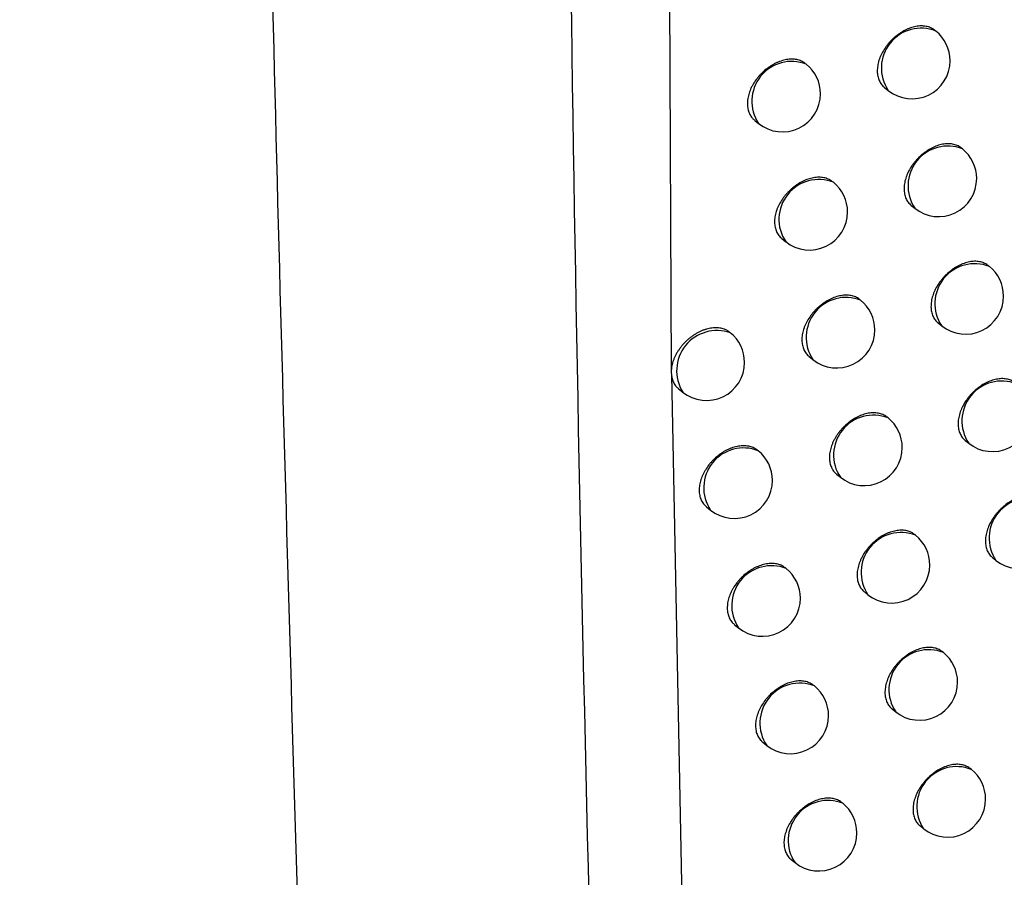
# Model space of a CAD drawing. Header units: millimetres. Extents: x -0.66 to 0.91, y -0.4 to 0.64.
# Tile 151 of 171: x 0.7168 to 0.7297, y 0.2033 to 0.2146. Entities that reach past the tile are written whole.
import ezdxf

# ---------------------------------------------------------------- set-up
doc = ezdxf.new("R2010")
doc.units = ezdxf.units.MM
doc.layers.add('FORMAT', color=7, linetype='Continuous')

msp = doc.modelspace()

# ---------------------------------------------------------------- linework, layer by layer
at = {"layer": 'FORMAT', "color": 7, "linetype": 'Continuous', "lineweight": 25}
for p, q in [((0.725224, 0.236107), (0.725351, 0.209991)), ((0.728826, 0.214445), (0.728813, 0.214455)), ((0.727124, 0.214009), (0.727116, 0.214016)), ((0.728152, 0.213703), (0.7282, 0.213665)), ((0.726446, 0.213271), (0.726498, 0.21323)), ((0.729176, 0.212897), (0.729163, 0.212908)), ((0.72748, 0.212458), (0.72747, 0.212465)), ((0.728503, 0.212155), (0.72855, 0.212117)), ((0.726803, 0.211719), (0.726854, 0.211678)), ((0.729529, 0.211352), (0.729515, 0.211364)), ((0.727838, 0.210909), (0.727827, 0.210917)), ((0.728857, 0.21061), (0.728903, 0.210573)), ((0.726127, 0.210482), (0.72612, 0.210487)), ((0.727162, 0.210169), (0.727212, 0.210129)), ((0.725351, 0.209991), (0.72535, 0.20996)), ((0.72535, 0.20996), (0.725352, 0.20993)), ((0.725352, 0.20993), (0.725509, 0.201913)), ((0.725447, 0.209745), (0.7255, 0.209702)), ((0.728198, 0.209363), (0.728186, 0.209373)), ((0.729213, 0.209067), (0.729258, 0.209031)), ((0.726492, 0.208932), (0.726484, 0.208938)), ((0.727523, 0.208623), (0.727572, 0.208584)), ((0.725813, 0.208194), (0.725866, 0.208152)), ((0.728561, 0.207821), (0.728548, 0.207831)), ((0.729571, 0.207528), (0.729616, 0.207493)), ((0.72686, 0.207385), (0.726851, 0.207392)), ((0.727887, 0.20708), (0.727934, 0.207041)), ((0.726182, 0.206647), (0.726234, 0.206606)), ((0.728925, 0.206282), (0.728912, 0.206292)), ((0.72723, 0.205842), (0.72722, 0.20585)), ((0.728252, 0.20554), (0.728299, 0.205502)), ((0.726553, 0.205103), (0.726604, 0.205062)), ((0.729293, 0.204745), (0.729278, 0.204757)), ((0.727602, 0.204302), (0.727591, 0.20431)), ((0.72862, 0.204003), (0.728666, 0.203966)), ((0.726926, 0.203562), (0.726976, 0.203522))]:
    msp.add_line(p, q, dxfattribs=at)
for centre, radius, start, end in [((0.728634, 0.213958), 0.0005234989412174, 68.457995, 213.993496), ((0.728513, 0.214055), 0.0005, 360, 51.225746), ((0.726932, 0.213522), 0.0005234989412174, 68.457995, 213.993496), ((0.726811, 0.21362), 0.0005000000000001, 360, 51.225746), ((0.728513, 0.214055), 0.0005, 231.225746, 360), ((0.726811, 0.21362), 0.0005000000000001, 231.225746, 360), ((0.728984, 0.21241), 0.0005234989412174, 68.457995, 213.993496), ((0.728863, 0.212507), 0.0005, 360, 51.225746), ((0.727288, 0.211971), 0.0005234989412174, 68.457995, 213.993496), ((0.727167, 0.212068), 0.0005, 360, 51.225746), ((0.728863, 0.212507), 0.0005000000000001, 231.225746, 360), ((0.727167, 0.212068), 0.0005000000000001, 231.225746, 360), ((0.729337, 0.210865), 0.0005234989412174, 68.457995, 213.993496), ((0.729216, 0.210963), 0.0005000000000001, 360, 51.225746), ((0.727646, 0.210422), 0.0005234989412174, 68.457995, 213.993496), ((0.727525, 0.210519), 0.0005000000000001, 360, 51.225746), ((0.729216, 0.210963), 0.0005000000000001, 231.225746, 360), ((0.725951, 0.209981), 0.0005301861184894, 70.652913, 211.798578), ((0.725813, 0.210092), 0.0005, 360, 51.225746), ((0.727525, 0.210519), 0.0005, 231.225746, 360), ((0.725813, 0.210092), 0.0005000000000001, 231.225746, 360), ((0.729692, 0.209324), 0.0005234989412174, 68.457995, 213.993496), ((0.728006, 0.208876), 0.0005234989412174, 68.457995, 213.993496), ((0.727885, 0.208974), 0.0005000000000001, 360, 51.225746), ((0.729571, 0.209421), 0.0005000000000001, 231.225746, 360), ((0.7263, 0.208445), 0.0005234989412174, 68.457995, 213.993496), ((0.726179, 0.208542), 0.0005000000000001, 360, 51.225746), ((0.727885, 0.208974), 0.0005000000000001, 231.225746, 360), ((0.726179, 0.208542), 0.0005000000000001, 231.225746, 360), ((0.73005, 0.207785), 0.0005234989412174, 68.457995, 213.993496), ((0.728368, 0.207334), 0.0005234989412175, 68.457995, 213.993496), ((0.728247, 0.207431), 0.0005, 360, 51.225746), ((0.729929, 0.207882), 0.0005000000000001, 231.225746, 360), ((0.726668, 0.206898), 0.0005234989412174, 68.457995, 213.993496), ((0.726547, 0.206995), 0.0005000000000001, 360, 51.225746), ((0.728247, 0.207431), 0.0005000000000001, 231.225746, 360), ((0.726547, 0.206995), 0.0005000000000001, 231.225746, 360), ((0.728733, 0.205795), 0.0005234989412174, 68.457995, 213.993496), ((0.728612, 0.205892), 0.0005000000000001, 360, 51.225746), ((0.727038, 0.205355), 0.0005234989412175, 68.457995, 213.993496), ((0.726917, 0.205452), 0.0005000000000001, 360, 51.225746), ((0.728612, 0.205892), 0.0005000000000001, 231.225746, 360), ((0.726917, 0.205452), 0.0005000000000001, 231.225746, 360), ((0.7291, 0.204259), 0.0005234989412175, 68.457995, 213.993496), ((0.72898, 0.204356), 0.0005, 360, 51.225746), ((0.72741, 0.203815), 0.0005234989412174, 68.457995, 213.993496), ((0.727289, 0.203912), 0.0005000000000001, 360, 51.225746), ((0.72898, 0.204356), 0.0005000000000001, 231.225746, 360), ((0.727289, 0.203912), 0.0005000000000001, 231.225746, 360)]:
    msp.add_arc(centre, radius, start, end, dxfattribs=at)
for points, knots in [([(0.7211222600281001, 0.1835520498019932), (0.7210896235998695, 0.1843891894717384), (0.7208191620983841, 0.1913266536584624), (0.7203762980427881, 0.2044048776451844), (0.7199025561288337, 0.2228530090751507), (0.7195818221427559, 0.2413939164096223), (0.7194500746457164, 0.255442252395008), (0.7194212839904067, 0.2633071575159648), (0.7194152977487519, 0.2649424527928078)], [0, 0, 0, 0, 0.03118345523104, 0.2584205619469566, 0.4856768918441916, 0.712990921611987, 0.9403241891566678, 1, 1, 1, 1]), ([(0.7244832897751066, 0.2640609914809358), (0.7242738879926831, 0.2551415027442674), (0.7238550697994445, 0.2373019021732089), (0.7239798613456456, 0.210804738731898), (0.7245338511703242, 0.1933501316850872), (0.7248108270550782, 0.1846234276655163)], [0, 0, 0, 0, 0.333333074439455, 0.6666894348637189, 1, 1, 1, 1]), ([(0.5824778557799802, 0.2440448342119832), (0.5851051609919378, 0.2416784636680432), (0.590359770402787, 0.2369457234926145), (0.5988300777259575, 0.2300098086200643), (0.6077298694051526, 0.2231974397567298), (0.6171515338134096, 0.2164881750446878), (0.6270809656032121, 0.2098938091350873), (0.6375226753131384, 0.2034264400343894), (0.6484072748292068, 0.1971340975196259), (0.6605520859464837, 0.1905804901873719), (0.6740410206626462, 0.1838335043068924), (0.6889975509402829, 0.1769691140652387), (0.7044984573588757, 0.1703995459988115), (0.7152680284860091, 0.1663178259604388), (0.7206586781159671, 0.1642747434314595)], [0, 0, 0, 0, 0.0758434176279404, 0.1516868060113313, 0.2276845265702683, 0.3039225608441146, 0.3816002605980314, 0.4593883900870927, 0.5375112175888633, 0.6157464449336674, 0.7112905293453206, 0.8070401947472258, 0.9034150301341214, 1, 1, 1, 1]), ([(0.7288130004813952, 0.2144545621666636), (0.72880706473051, 0.2144591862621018), (0.7287860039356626, 0.2144755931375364), (0.7287521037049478, 0.2144918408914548), (0.7287132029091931, 0.2145035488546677), (0.7286719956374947, 0.214511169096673), (0.7286278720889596, 0.2145127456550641), (0.7285818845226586, 0.2145081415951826), (0.7285466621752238, 0.2145016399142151), (0.7285111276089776, 0.2144922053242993), (0.7284749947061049, 0.2144797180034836), (0.7284271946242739, 0.2144593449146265), (0.7283798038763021, 0.2144333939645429), (0.7283340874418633, 0.2144025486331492), (0.7283006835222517, 0.2143769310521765), (0.7282687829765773, 0.2143493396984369), (0.7282385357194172, 0.2143199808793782), (0.7282097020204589, 0.2142885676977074), (0.7281829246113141, 0.2142557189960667), (0.7281502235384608, 0.2142104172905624), (0.7281220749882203, 0.214162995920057), (0.7280992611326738, 0.2141146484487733), (0.7280801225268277, 0.2140660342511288), (0.7280665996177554, 0.2140173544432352), (0.7280590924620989, 0.2139698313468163), (0.7280555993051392, 0.2139233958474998), (0.7280581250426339, 0.2138789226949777), (0.7280666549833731, 0.2138375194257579), (0.7280791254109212, 0.2137984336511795), (0.7280971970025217, 0.213762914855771), (0.7281210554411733, 0.2137325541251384), (0.7281369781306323, 0.2137147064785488), (0.7281487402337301, 0.2137069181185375), (0.7281525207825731, 0.2137044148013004)], [0, 0, 0, 0, 0.0209727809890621, 0.0744140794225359, 0.1016901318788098, 0.1281810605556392, 0.181770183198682, 0.2091218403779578, 0.235682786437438, 0.2624290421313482, 0.2894621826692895, 0.3168882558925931, 0.3700291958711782, 0.3972956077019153, 0.424762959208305, 0.4513440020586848, 0.4781115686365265, 0.5051684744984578, 0.5326220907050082, 0.5591364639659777, 0.6127791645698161, 0.6401654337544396, 0.6665917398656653, 0.7200556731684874, 0.7473497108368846, 0.7737088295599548, 0.8270348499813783, 0.8542559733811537, 0.8806022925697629, 0.9339000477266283, 0.9611039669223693, 0.9874981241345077, 0.9999999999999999, 0.9999999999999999, 0.9999999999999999, 0.9999999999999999]), ([(0.7271152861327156, 0.2140159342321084), (0.7271014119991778, 0.2140261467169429), (0.7270796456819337, 0.2140421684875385), (0.7270444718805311, 0.2140569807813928), (0.7270051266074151, 0.2140691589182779), (0.7269622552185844, 0.2140752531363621), (0.726917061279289, 0.2140752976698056), (0.7268704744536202, 0.2140712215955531), (0.7268223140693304, 0.2140610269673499), (0.7267737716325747, 0.2140449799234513), (0.7267373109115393, 0.2140300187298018), (0.7267013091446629, 0.2140123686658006), (0.7266659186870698, 0.2139921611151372), (0.7266309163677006, 0.2139691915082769), (0.7265859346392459, 0.2139355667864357), (0.7265435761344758, 0.2138976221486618), (0.7265048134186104, 0.2138562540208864), (0.726468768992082, 0.2138128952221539), (0.7264370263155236, 0.2137668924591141), (0.7264103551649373, 0.2137194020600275), (0.726387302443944, 0.213671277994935), (0.726369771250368, 0.2136225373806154), (0.7263581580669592, 0.2135743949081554), (0.7263506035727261, 0.2135269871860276), (0.7263491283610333, 0.2134810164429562), (0.7263537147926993, 0.213437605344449), (0.7263623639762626, 0.2133961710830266), (0.7263769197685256, 0.2133579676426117), (0.7263971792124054, 0.2133241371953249), (0.7264175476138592, 0.2132967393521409), (0.7264362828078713, 0.2132814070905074), (0.7264473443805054, 0.2132723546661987)], [0, 0, 0, 0, 0.0472127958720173, 0.0740693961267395, 0.1013138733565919, 0.1544522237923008, 0.1814212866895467, 0.2087800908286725, 0.2621289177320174, 0.2892061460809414, 0.3166764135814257, 0.3432383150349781, 0.3699847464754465, 0.3973137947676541, 0.4248444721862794, 0.4782490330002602, 0.5053588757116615, 0.5328673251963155, 0.5860722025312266, 0.6130816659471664, 0.6404892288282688, 0.6934341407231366, 0.7203108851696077, 0.7475826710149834, 0.8003310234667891, 0.8271058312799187, 0.8542715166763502, 0.9069821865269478, 0.9337353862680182, 0.9608762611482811, 1, 1, 1, 1]), ([(0.7291624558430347, 0.2129076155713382), (0.7291565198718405, 0.2129122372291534), (0.7291354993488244, 0.2129286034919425), (0.7291016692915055, 0.2129447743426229), (0.7290628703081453, 0.2129563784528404), (0.7290217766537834, 0.2129638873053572), (0.7289777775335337, 0.2129653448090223), (0.728931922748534, 0.2129606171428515), (0.7288968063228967, 0.2129540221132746), (0.7288613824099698, 0.2129444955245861), (0.7288253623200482, 0.2129319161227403), (0.7287777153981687, 0.2129114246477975), (0.7287304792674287, 0.2128853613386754), (0.728684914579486, 0.2128544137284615), (0.7286516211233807, 0.2128287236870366), (0.7286198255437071, 0.2128010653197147), (0.7285896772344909, 0.2127716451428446), (0.7285609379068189, 0.2127401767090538), (0.7285342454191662, 0.2127072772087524), (0.7285016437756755, 0.2126619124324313), (0.7284735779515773, 0.2126144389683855), (0.728450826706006, 0.2125660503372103), (0.7284317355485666, 0.2125173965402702), (0.7284182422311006, 0.2124686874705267), (0.7284107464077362, 0.2124211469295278), (0.7284072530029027, 0.2123746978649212), (0.7284097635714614, 0.2123302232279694), (0.7284182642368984, 0.2122888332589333), (0.728430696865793, 0.2122497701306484), (0.7284487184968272, 0.2122142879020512), (0.7284725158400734, 0.2121839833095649), (0.7284883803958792, 0.2121661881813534), (0.7285000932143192, 0.2121584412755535), (0.7285038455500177, 0.2121559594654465)], [0, 0, 0, 0, 0.0210348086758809, 0.0744886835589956, 0.101771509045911, 0.1282607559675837, 0.1818467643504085, 0.2091971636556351, 0.2357491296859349, 0.2624863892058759, 0.2895105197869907, 0.3169275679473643, 0.3700433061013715, 0.3972967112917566, 0.4247509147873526, 0.4513212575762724, 0.4780779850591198, 0.5051237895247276, 0.5325659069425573, 0.559076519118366, 0.6127112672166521, 0.6400930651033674, 0.6665244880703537, 0.7199984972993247, 0.7472973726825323, 0.7736682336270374, 0.827017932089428, 0.8542510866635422, 0.8806103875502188, 0.9339345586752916, 0.9611521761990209, 0.9875546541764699, 1, 1, 1, 1]), ([(0.727470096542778, 0.2124651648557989), (0.7274641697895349, 0.2124697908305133), (0.7274429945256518, 0.2124863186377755), (0.727408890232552, 0.2125028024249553), (0.7273696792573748, 0.2125148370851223), (0.7273281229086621, 0.2125228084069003), (0.7272836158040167, 0.2125247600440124), (0.7272372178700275, 0.2125205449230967), (0.7272016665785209, 0.2125143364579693), (0.7271657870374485, 0.2125051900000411), (0.7271293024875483, 0.2124929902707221), (0.7270810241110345, 0.2124729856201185), (0.7270331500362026, 0.2124473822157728), (0.726986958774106, 0.2124168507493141), (0.7269532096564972, 0.2123914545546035), (0.7269209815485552, 0.2123640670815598), (0.7268904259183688, 0.212334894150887), (0.7268612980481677, 0.2123036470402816), (0.7268342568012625, 0.2122709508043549), (0.7268012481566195, 0.2122258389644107), (0.7267728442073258, 0.2121785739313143), (0.7267498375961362, 0.2121303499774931), (0.7267305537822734, 0.2120818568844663), (0.7267169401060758, 0.2120332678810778), (0.7267093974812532, 0.211985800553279), (0.7267059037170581, 0.2119394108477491), (0.7267084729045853, 0.211894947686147), (0.7267170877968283, 0.2118535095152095), (0.7267296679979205, 0.211814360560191), (0.7267478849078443, 0.2117787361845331), (0.7267719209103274, 0.2117482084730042), (0.7267880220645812, 0.2117301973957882), (0.726799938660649, 0.2117222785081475), (0.7268038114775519, 0.2117197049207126)], [0, 0, 0, 0, 0.0207544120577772, 0.0741519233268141, 0.1014043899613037, 0.1279013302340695, 0.1815016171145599, 0.2088578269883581, 0.2354500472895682, 0.2622276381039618, 0.2892921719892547, 0.316749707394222, 0.3699774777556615, 0.3972887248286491, 0.4248014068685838, 0.4514188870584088, 0.4782233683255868, 0.5053180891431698, 0.5328108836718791, 0.5593378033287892, 0.6130070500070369, 0.6404082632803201, 0.6668171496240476, 0.7202467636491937, 0.747524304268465, 0.7738438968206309, 0.8270902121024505, 0.8542708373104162, 0.8805734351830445, 0.9337822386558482, 0.9609400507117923, 0.9873057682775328, 1, 1, 1, 1]), ([(0.7295143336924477, 0.2113637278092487), (0.7295083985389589, 0.2113683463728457), (0.7294874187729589, 0.2113846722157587), (0.7294536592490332, 0.2114007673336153), (0.7294149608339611, 0.2114122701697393), (0.7293739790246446, 0.2114196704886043), (0.7293301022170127, 0.2114210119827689), (0.7292843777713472, 0.2114161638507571), (0.7292493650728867, 0.2114094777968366), (0.729214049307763, 0.2113998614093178), (0.7291781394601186, 0.211387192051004), (0.7291306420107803, 0.2113665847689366), (0.7290835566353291, 0.2113404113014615), (0.7290381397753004, 0.2113093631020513), (0.7290049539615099, 0.2112836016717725), (0.7289732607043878, 0.2112558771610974), (0.7289432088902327, 0.2112263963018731), (0.7289145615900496, 0.2111948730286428), (0.7288879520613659, 0.2111619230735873), (0.7288554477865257, 0.2111164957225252), (0.7288274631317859, 0.211068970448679), (0.7288047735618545, 0.2110205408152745), (0.7287857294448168, 0.2109718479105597), (0.7287722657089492, 0.2109231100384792), (0.7287647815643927, 0.2108755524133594), (0.7287612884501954, 0.2108290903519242), (0.7287637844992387, 0.2107846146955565), (0.7287722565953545, 0.2107432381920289), (0.7287846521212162, 0.2107041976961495), (0.7288026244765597, 0.2106687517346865), (0.7288263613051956, 0.2106385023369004), (0.7288421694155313, 0.2106207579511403), (0.7288538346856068, 0.2106130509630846), (0.7288575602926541, 0.2106105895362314)], [0, 0, 0, 0, 0.0210923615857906, 0.074557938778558, 0.1018470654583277, 0.1283347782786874, 0.181917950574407, 0.2092672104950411, 0.2358108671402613, 0.2625398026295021, 0.2895555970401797, 0.3169642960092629, 0.3700566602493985, 0.3972980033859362, 0.4247400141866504, 0.45130040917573, 0.478047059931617, 0.5050825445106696, 0.5325139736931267, 0.5590210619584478, 0.6126483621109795, 0.6400259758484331, 0.6664621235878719, 0.7199454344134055, 0.7472487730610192, 0.7736305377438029, 0.8270022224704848, 0.8542465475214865, 0.8806179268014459, 0.9339666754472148, 0.961197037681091, 0.9876072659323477, 1, 1, 1, 1]), ([(0.7278269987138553, 0.21091724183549), (0.7278210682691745, 0.2109218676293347), (0.7277999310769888, 0.2109383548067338), (0.7277658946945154, 0.2109547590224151), (0.7277267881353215, 0.2109666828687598), (0.7276853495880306, 0.2109745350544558), (0.7276409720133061, 0.2109763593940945), (0.7275947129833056, 0.2109720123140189), (0.7275592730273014, 0.2109657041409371), (0.7275235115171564, 0.2109564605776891), (0.7274871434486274, 0.2109441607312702), (0.7274269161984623, 0.210918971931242), (0.7273671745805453, 0.2108842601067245), (0.7273116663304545, 0.2108422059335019), (0.7272795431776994, 0.2108147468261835), (0.7272490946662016, 0.210785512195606), (0.727220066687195, 0.2107542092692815), (0.7271931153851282, 0.2107214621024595), (0.7271602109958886, 0.2106762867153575), (0.7271318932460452, 0.210628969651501), (0.7271089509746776, 0.2105807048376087), (0.7270897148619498, 0.210532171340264), (0.7270761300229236, 0.2104835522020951), (0.7270685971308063, 0.21043606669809), (0.7270651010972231, 0.2103896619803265), (0.7270676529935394, 0.2103451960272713), (0.7270762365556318, 0.2103037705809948), (0.7270887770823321, 0.2102646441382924), (0.727106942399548, 0.2102290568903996), (0.7271309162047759, 0.2101985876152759), (0.7271469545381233, 0.2101806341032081), (0.7271588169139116, 0.2101727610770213), (0.7271626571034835, 0.2101702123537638)], [0, 0, 0, 0, 0.0208332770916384, 0.0742536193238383, 0.1015181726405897, 0.1280166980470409, 0.1816205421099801, 0.2089789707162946, 0.2355638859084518, 0.2623341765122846, 0.2893914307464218, 0.3168417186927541, 0.3972026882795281, 0.4247031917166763, 0.4513115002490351, 0.4781066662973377, 0.5051917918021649, 0.5326745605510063, 0.5592008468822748, 0.6128683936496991, 0.6402682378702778, 0.6666872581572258, 0.7201370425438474, 0.7474245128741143, 0.7737621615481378, 0.827044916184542, 0.8542440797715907, 0.8805661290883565, 0.933814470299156, 0.9609927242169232, 0.987372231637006, 1, 1, 1, 1]), ([(0.7261193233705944, 0.2104868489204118), (0.7261094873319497, 0.2104943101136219), (0.7260879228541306, 0.2105106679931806), (0.7260531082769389, 0.2105264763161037), (0.7260087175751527, 0.2105403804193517), (0.7259656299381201, 0.2105467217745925), (0.7259202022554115, 0.2105470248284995), (0.7258849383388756, 0.2105441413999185), (0.7258491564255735, 0.2105382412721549), (0.7258129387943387, 0.2105293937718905), (0.7257760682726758, 0.2105174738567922), (0.7257392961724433, 0.2105026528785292), (0.7257030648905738, 0.2104851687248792), (0.7256674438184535, 0.210465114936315), (0.7256322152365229, 0.2104422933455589), (0.7255981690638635, 0.2104171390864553), (0.7255656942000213, 0.2103900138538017), (0.7255348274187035, 0.2103610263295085), (0.7255053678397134, 0.210329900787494), (0.7254780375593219, 0.2102973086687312), (0.7254531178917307, 0.2102636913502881), (0.7254306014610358, 0.2102291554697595), (0.7254103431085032, 0.2101933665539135), (0.7253928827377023, 0.2101571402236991), (0.7253734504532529, 0.2101087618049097), (0.7253598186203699, 0.2100602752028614), (0.7253528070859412, 0.2100172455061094), (0.725351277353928, 0.2099983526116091), (0.7253507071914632, 0.2099913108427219)], [0, 0, 0, 0, 0.0441084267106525, 0.0967030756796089, 0.132338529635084, 0.201648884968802, 0.2372028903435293, 0.2730153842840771, 0.3077413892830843, 0.3427074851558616, 0.378430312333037, 0.4144144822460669, 0.4492205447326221, 0.4842684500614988, 0.5200800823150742, 0.5561560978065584, 0.5909196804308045, 0.6259260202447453, 0.6617001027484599, 0.6977404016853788, 0.7323504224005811, 0.7672027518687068, 0.8028215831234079, 0.838706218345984, 0.8731193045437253, 0.943124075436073, 0.978801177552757, 1, 1, 1, 1]), ([(0.7253517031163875, 0.2099296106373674), (0.7253541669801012, 0.2099129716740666), (0.7253597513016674, 0.2098752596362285), (0.725376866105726, 0.2098320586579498), (0.7253971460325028, 0.2097981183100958), (0.7254176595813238, 0.2097706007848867), (0.7254365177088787, 0.2097551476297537), (0.7254476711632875, 0.2097460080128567)], [0, 0, 0, 0, 0.2219564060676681, 0.5030618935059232, 0.6457349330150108, 0.7904734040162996, 1, 1, 1, 1]), ([(0.729868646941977, 0.209822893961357), (0.7298627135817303, 0.2098275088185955), (0.7298417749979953, 0.2098437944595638), (0.7298080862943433, 0.2098598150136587), (0.7297694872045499, 0.2098712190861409), (0.7297286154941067, 0.2098785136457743), (0.7296848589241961, 0.209879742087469), (0.7296392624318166, 0.2098747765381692), (0.7296043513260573, 0.2098680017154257), (0.7295691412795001, 0.2098582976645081), (0.7295333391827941, 0.2098455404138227), (0.7294859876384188, 0.2098248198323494), (0.7294390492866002, 0.2097985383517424), (0.7293937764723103, 0.2097673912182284), (0.7293606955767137, 0.2097415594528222), (0.7293291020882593, 0.209713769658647), (0.7292991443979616, 0.2096842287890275), (0.7292705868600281, 0.209652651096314), (0.729244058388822, 0.2096196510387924), (0.7292116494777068, 0.2095741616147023), (0.7291837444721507, 0.2095265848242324), (0.7291611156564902, 0.2094781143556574), (0.7291421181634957, 0.2094293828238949), (0.7291286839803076, 0.2093806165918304), (0.7291212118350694, 0.2093330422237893), (0.7291177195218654, 0.2092865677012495), (0.7291202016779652, 0.2092420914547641), (0.7291286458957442, 0.2092007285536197), (0.7291410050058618, 0.2091617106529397), (0.729158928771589, 0.2091263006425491), (0.7291826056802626, 0.2090961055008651), (0.7291983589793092, 0.2090784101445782), (0.7292099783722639, 0.2090707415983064), (0.7292136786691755, 0.2090682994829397)], [0, 0, 0, 0, 0.0211456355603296, 0.0746220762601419, 0.1019170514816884, 0.1284033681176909, 0.1819839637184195, 0.2093321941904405, 0.235868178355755, 0.2625894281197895, 0.2895975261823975, 0.3169985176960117, 0.3700692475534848, 0.3972994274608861, 0.4247301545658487, 0.4512813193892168, 0.4780186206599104, 0.5050445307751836, 0.532466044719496, 0.558969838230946, 0.6125901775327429, 0.6399638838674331, 0.666404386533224, 0.7198962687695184, 0.7472037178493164, 0.7735955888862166, 0.8269876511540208, 0.8542423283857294, 0.8806249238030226, 0.9339964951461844, 0.9612386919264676, 0.987656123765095, 0.9999999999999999, 0.9999999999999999, 0.9999999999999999, 0.9999999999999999]), ([(0.7281862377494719, 0.2093724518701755), (0.7281803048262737, 0.2093770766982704), (0.7281592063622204, 0.2093935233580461), (0.7281252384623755, 0.2094098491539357), (0.7280862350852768, 0.2094216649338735), (0.7280449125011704, 0.2094294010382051), (0.7280006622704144, 0.2094311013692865), (0.7279545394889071, 0.2094266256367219), (0.7279192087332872, 0.2094202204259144), (0.7278835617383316, 0.2094108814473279), (0.7278473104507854, 0.2093984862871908), (0.7277872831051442, 0.2093731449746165), (0.7277277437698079, 0.2093382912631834), (0.7276724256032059, 0.209296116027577), (0.727640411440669, 0.2092685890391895), (0.7276100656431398, 0.2092392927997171), (0.7275811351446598, 0.2092079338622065), (0.7275542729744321, 0.2091751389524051), (0.7275296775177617, 0.2091412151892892), (0.7275075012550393, 0.2091064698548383), (0.7274875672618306, 0.2090705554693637), (0.727470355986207, 0.2090342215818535), (0.7274511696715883, 0.2089856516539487), (0.727437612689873, 0.2089370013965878), (0.7274300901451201, 0.2088894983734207), (0.727426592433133, 0.2088430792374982), (0.7274291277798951, 0.2087986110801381), (0.7274376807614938, 0.2087571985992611), (0.7274501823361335, 0.2087180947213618), (0.7274682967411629, 0.208682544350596), (0.7274922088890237, 0.2086521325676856), (0.7275081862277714, 0.2086342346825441), (0.7275199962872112, 0.2086264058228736), (0.7275238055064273, 0.2086238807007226)], [0, 0, 0, 0, 0.0209031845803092, 0.074335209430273, 0.1016061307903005, 0.1281013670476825, 0.1816988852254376, 0.2090544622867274, 0.2356277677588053, 0.2623864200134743, 0.2894320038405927, 0.3168705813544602, 0.397184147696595, 0.4246683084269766, 0.4512632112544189, 0.478044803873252, 0.5051160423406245, 0.5325844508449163, 0.5591052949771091, 0.5858126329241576, 0.6128093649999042, 0.6402029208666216, 0.6666265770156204, 0.7200854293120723, 0.7473771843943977, 0.7737269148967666, 0.8270340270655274, 0.8542455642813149, 0.880581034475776, 0.9338567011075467, 0.9610491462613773, 0.9874367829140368, 0.9999999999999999, 0.9999999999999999, 0.9999999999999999, 0.9999999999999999]), ([(0.726483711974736, 0.2089376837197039), (0.7264698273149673, 0.2089479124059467), (0.7264480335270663, 0.2089639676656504), (0.7264128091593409, 0.2089788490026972), (0.7263733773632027, 0.2089911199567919), (0.7263304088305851, 0.20899731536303), (0.7262851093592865, 0.2089974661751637), (0.7262384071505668, 0.2089934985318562), (0.7261901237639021, 0.208983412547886), (0.7261414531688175, 0.208967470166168), (0.7261048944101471, 0.2089525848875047), (0.7260687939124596, 0.2089350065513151), (0.7260333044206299, 0.2089148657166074), (0.7259982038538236, 0.2088919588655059), (0.7259530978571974, 0.2088584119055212), (0.7259106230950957, 0.2088205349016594), (0.7258717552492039, 0.2087792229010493), (0.7258356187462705, 0.2087359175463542), (0.7258037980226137, 0.2086899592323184), (0.7257770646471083, 0.2086425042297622), (0.7257539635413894, 0.2085944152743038), (0.7257363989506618, 0.2085457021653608), (0.7257247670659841, 0.208497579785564), (0.7257172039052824, 0.2084501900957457), (0.7257157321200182, 0.208404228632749), (0.7257203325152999, 0.2083608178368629), (0.7257290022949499, 0.2083193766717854), (0.7257435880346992, 0.2082811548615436), (0.7257638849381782, 0.2082472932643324), (0.7257843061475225, 0.2082198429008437), (0.725803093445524, 0.2082044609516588), (0.7258141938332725, 0.2081953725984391)], [0, 0, 0, 0, 0.0471350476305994, 0.0739846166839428, 0.1012216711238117, 0.1543643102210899, 0.1813353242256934, 0.2086958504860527, 0.2620649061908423, 0.289152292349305, 0.3166327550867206, 0.3432081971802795, 0.3699682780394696, 0.3973113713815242, 0.424856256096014, 0.478282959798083, 0.5054042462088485, 0.532924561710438, 0.5861365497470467, 0.6131498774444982, 0.6405616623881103, 0.6934957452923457, 0.7203671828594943, 0.7476337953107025, 0.8003584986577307, 0.8271213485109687, 0.8542749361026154, 0.9069595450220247, 0.9336994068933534, 0.9608266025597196, 1, 1, 1, 1]), ([(0.7302254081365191, 0.208285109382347), (0.7302194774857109, 0.2082897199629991), (0.7301985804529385, 0.2083059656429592), (0.7301649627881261, 0.2083219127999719), (0.7301264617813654, 0.2083332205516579), (0.7300856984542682, 0.2083404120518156), (0.7300420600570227, 0.2083415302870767), (0.7299965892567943, 0.208336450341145), (0.7299617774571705, 0.2083295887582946), (0.7299266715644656, 0.2083197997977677), (0.7298909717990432, 0.2083069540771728), (0.7298318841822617, 0.2082808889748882), (0.7297732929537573, 0.2082453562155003), (0.7297188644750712, 0.2082025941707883), (0.7296873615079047, 0.2081747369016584), (0.7296574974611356, 0.2081451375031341), (0.7296290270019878, 0.2081135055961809), (0.7296025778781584, 0.2080804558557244), (0.7295702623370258, 0.2080349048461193), (0.729542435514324, 0.2079872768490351), (0.7295198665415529, 0.2079387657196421), (0.7295009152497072, 0.2078899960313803), (0.7294875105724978, 0.2078412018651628), (0.729480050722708, 0.207793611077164), (0.7294765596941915, 0.2077471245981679), (0.729479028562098, 0.2077026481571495), (0.7294874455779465, 0.2076612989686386), (0.7294997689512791, 0.2076223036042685), (0.7295176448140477, 0.2075869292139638), (0.7295412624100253, 0.2075567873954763), (0.7295569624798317, 0.2075391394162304), (0.729568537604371, 0.2075315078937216), (0.7295722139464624, 0.2075290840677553)], [0, 0, 0, 0, 0.0211978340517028, 0.0746919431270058, 0.1019962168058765, 0.1284850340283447, 0.1820709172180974, 0.2094221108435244, 0.2359548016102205, 0.2626727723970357, 0.289677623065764, 0.317075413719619, 0.3972151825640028, 0.4246393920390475, 0.4511857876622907, 0.4779182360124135, 0.5049391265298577, 0.5323553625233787, 0.5588598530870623, 0.6124813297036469, 0.6398552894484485, 0.6663035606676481, 0.7198109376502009, 0.7471260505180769, 0.773531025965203, 0.8269495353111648, 0.8542176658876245, 0.8806144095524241, 0.9340147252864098, 0.96127176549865, 0.9876996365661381, 1, 1, 1, 1]), ([(0.7285478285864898, 0.2078307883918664), (0.7285418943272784, 0.2078354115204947), (0.7285208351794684, 0.2078518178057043), (0.7284869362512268, 0.2078680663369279), (0.7284480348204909, 0.2078797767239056), (0.7284068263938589, 0.2078873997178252), (0.7283627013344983, 0.2078889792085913), (0.7283167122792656, 0.2078843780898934), (0.7282814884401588, 0.2078778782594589), (0.7282459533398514, 0.2078684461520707), (0.7282098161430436, 0.2078559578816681), (0.728149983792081, 0.2078304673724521), (0.7280906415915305, 0.2077954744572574), (0.7280355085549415, 0.2077531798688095), (0.7280036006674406, 0.2077255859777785), (0.7279733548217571, 0.207696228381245), (0.727944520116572, 0.2076648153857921), (0.7279177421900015, 0.2076319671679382), (0.7278850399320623, 0.2075866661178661), (0.727856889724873, 0.2075392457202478), (0.7278340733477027, 0.2074908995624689), (0.727814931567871, 0.2074422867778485), (0.727801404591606, 0.2073936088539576), (0.7277938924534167, 0.2073460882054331), (0.7277903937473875, 0.2072996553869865), (0.7277929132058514, 0.2072551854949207), (0.7278014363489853, 0.2072137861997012), (0.7278138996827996, 0.2071747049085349), (0.7278319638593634, 0.2071391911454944), (0.7278558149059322, 0.2071088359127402), (0.7278717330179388, 0.2070909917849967), (0.7278834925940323, 0.2070832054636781), (0.7278872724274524, 0.2070807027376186)], [0, 0, 0, 0, 0.0209703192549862, 0.0744182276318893, 0.1016976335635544, 0.1281922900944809, 0.1817889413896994, 0.2091444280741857, 0.2357094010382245, 0.2624597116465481, 0.2894969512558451, 0.3169271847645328, 0.3972040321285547, 0.4246755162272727, 0.4512603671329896, 0.4780317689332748, 0.5050925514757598, 0.5325501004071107, 0.5590682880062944, 0.612718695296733, 0.6401088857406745, 0.6665392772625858, 0.7200114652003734, 0.7473097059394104, 0.7736731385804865, 0.8270078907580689, 0.8542334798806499, 0.8805839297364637, 0.9338900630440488, 0.9610982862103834, 0.9874959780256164, 1, 1, 1, 1]), ([(0.726850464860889, 0.2073918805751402), (0.726836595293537, 0.2074020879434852), (0.7268148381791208, 0.2074181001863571), (0.7267796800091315, 0.2074328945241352), (0.7267403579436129, 0.2074450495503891), (0.7266975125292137, 0.2074511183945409), (0.7266523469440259, 0.207451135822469), (0.7266057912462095, 0.2074470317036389), (0.7265576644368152, 0.2074368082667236), (0.7265091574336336, 0.2074207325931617), (0.7264727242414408, 0.207405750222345), (0.7264367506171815, 0.207388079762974), (0.726401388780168, 0.2073678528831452), (0.7263664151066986, 0.2073448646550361), (0.7263214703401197, 0.2073112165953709), (0.726279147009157, 0.2072732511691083), (0.7262404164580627, 0.2072318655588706), (0.7262044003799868, 0.2071884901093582), (0.7261726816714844, 0.2071424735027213), (0.7261460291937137, 0.2070949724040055), (0.7261229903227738, 0.2070468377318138), (0.7261054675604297, 0.2069980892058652), (0.72609385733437, 0.2069499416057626), (0.726086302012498, 0.2069025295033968), (0.7260848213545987, 0.2068565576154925), (0.7260893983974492, 0.2068131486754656), (0.7260980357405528, 0.206771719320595), (0.7261125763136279, 0.2067335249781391), (0.7261328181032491, 0.206699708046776), (0.7261531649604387, 0.2066723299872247), (0.7261718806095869, 0.2066570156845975), (0.7261829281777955, 0.2066479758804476)], [0, 0, 0, 0, 0.0472277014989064, 0.0740858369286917, 0.1013319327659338, 0.1544694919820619, 0.1814382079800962, 0.2087967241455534, 0.2621408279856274, 0.2892156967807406, 0.3166836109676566, 0.3432419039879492, 0.369984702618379, 0.3973100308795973, 0.4248369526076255, 0.4782348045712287, 0.5053411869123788, 0.53284605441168, 0.5860483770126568, 0.6130564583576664, 0.6404625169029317, 0.6934109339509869, 0.7202893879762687, 0.7475628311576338, 0.8003193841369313, 0.8270983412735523, 0.8542682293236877, 0.9069876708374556, 0.9337453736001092, 0.9608908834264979, 1, 1, 1, 1]), ([(0.7289117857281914, 0.2062922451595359), (0.7289058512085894, 0.2062968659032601), (0.7288848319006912, 0.2063132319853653), (0.7288510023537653, 0.206329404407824), (0.7288122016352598, 0.2063410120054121), (0.7287711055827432, 0.2063485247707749), (0.728727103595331, 0.2063499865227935), (0.7286812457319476, 0.2063452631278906), (0.7286461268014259, 0.2063386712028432), (0.7286107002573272, 0.2063291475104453), (0.7285746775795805, 0.2063165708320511), (0.7285270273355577, 0.206296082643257), (0.7284797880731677, 0.2062700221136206), (0.7284342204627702, 0.2062390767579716), (0.7284009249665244, 0.2062133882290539), (0.7283691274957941, 0.2061857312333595), (0.7283389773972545, 0.206156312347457), (0.7283102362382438, 0.2061248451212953), (0.7282835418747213, 0.2060919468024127), (0.7282509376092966, 0.2060465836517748), (0.7282228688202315, 0.2059991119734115), (0.7282001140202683, 0.2059507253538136), (0.7281810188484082, 0.2059020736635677), (0.7281675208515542, 0.2058533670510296), (0.7281600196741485, 0.2058058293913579), (0.7281565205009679, 0.2057593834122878), (0.7281590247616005, 0.2057149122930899), (0.7281675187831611, 0.2056735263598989), (0.7281799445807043, 0.2056344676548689), (0.7281979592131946, 0.2055989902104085), (0.728221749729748, 0.2055686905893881), (0.7282376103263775, 0.205550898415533), (0.7282493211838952, 0.2055431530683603), (0.7282530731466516, 0.2055406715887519)], [0, 0, 0, 0, 0.0210288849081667, 0.0744816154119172, 0.1017638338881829, 0.1282530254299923, 0.1818389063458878, 0.2091892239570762, 0.235741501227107, 0.2624790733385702, 0.2895035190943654, 0.3169208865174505, 0.3700372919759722, 0.3972910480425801, 0.4247456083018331, 0.4513161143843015, 0.4780730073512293, 0.5051189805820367, 0.532561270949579, 0.5590719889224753, 0.6127069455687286, 0.640088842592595, 0.6665205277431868, 0.7199950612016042, 0.7472941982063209, 0.773665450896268, 0.8270159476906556, 0.8542495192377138, 0.8806090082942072, 0.933933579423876, 0.9611514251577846, 0.9875535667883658, 0.9999999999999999, 0.9999999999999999, 0.9999999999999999, 0.9999999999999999]), ([(0.7272194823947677, 0.2058492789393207), (0.7272056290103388, 0.2058594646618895), (0.7271839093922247, 0.2058754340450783), (0.7271488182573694, 0.2058901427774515), (0.7271096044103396, 0.2059021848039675), (0.727066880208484, 0.2059081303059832), (0.7270218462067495, 0.2059080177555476), (0.7269754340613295, 0.2059037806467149), (0.7269274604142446, 0.2058934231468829), (0.7268791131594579, 0.2058772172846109), (0.7268428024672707, 0.2058621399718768), (0.7268069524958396, 0.2058443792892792), (0.7267717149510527, 0.2058240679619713), (0.7267368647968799, 0.2058009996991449), (0.7266920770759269, 0.2057672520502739), (0.7266499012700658, 0.2057291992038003), (0.7266113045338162, 0.2056877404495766), (0.7265754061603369, 0.2056442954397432), (0.7265437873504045, 0.2055982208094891), (0.7265172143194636, 0.2055506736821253), (0.7264942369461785, 0.2055024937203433), (0.7264767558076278, 0.205453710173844), (0.726465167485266, 0.2054055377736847), (0.7264576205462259, 0.2053581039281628), (0.7264561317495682, 0.2053121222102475), (0.7264606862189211, 0.2052687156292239), (0.7264692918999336, 0.2052272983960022), (0.7264837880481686, 0.2051891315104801), (0.7265039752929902, 0.2051553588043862), (0.7265242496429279, 0.2051280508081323), (0.7265428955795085, 0.2051128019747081), (0.7265538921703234, 0.2051038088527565)], [0, 0, 0, 0, 0.0473145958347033, 0.0741807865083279, 0.1014353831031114, 0.1545682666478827, 0.1815348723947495, 0.2088915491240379, 0.2622123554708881, 0.2892755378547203, 0.3167317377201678, 0.3432739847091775, 0.3700006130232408, 0.3973093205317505, 0.424819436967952, 0.478190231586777, 0.5052826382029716, 0.5327730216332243, 0.5859661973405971, 0.6129693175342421, 0.6403699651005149, 0.6933317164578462, 0.7202166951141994, 0.7474964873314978, 0.8002828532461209, 0.8270768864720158, 0.8542620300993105, 0.9070141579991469, 0.9337886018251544, 0.9609512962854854, 1, 1, 1, 1]), ([(0.7292781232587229, 0.2047568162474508), (0.7292721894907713, 0.2047614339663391), (0.729251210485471, 0.2047777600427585), (0.7292174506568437, 0.2047938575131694), (0.7291787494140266, 0.204805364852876), (0.72913776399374, 0.2048127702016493), (0.7290938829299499, 0.2048141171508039), (0.729048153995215, 0.204809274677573), (0.7290131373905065, 0.2048025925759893), (0.728977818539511, 0.2047929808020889), (0.7289419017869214, 0.2047803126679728), (0.7288824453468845, 0.2047545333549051), (0.7288234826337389, 0.2047192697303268), (0.728768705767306, 0.2046767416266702), (0.7287370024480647, 0.204649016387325), (0.7287069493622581, 0.2046195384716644), (0.7286782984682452, 0.2045880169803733), (0.728651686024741, 0.2045550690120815), (0.7286191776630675, 0.2045096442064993), (0.7285911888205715, 0.2044621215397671), (0.7285684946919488, 0.2044136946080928), (0.7285494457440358, 0.2043650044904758), (0.7285359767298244, 0.2043162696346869), (0.728528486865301, 0.2042687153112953), (0.7285249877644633, 0.204222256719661), (0.7285274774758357, 0.2041777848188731), (0.7285359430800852, 0.2041364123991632), (0.7285483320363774, 0.2040973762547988), (0.7285662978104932, 0.2040619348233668), (0.7285900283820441, 0.2040316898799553), (0.7286058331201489, 0.2040139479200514), (0.7286174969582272, 0.2040062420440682), (0.7286212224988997, 0.204003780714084)], [0, 0, 0, 0, 0.0210890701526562, 0.0745610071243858, 0.101853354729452, 0.1283447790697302, 0.1819354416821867, 0.2092885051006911, 0.2358363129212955, 0.262569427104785, 0.2895894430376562, 0.3170024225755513, 0.3972065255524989, 0.4246529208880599, 0.4512173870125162, 0.4779681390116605, 0.505007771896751, 0.5324434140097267, 0.5589544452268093, 0.6125897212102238, 0.6399714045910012, 0.6664115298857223, 0.7199028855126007, 0.7472103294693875, 0.7735960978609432, 0.8269758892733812, 0.8542243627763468, 0.8805995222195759, 0.9339559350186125, 0.9611902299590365, 0.987603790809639, 1, 1, 1, 1]), ([(0.7275910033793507, 0.2043101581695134), (0.7275850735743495, 0.204314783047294), (0.7275639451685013, 0.2043312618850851), (0.7275299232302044, 0.2043476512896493), (0.727490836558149, 0.2043595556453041), (0.7274494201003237, 0.2043673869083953), (0.727405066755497, 0.2043691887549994), (0.7273588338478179, 0.2043648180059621), (0.727323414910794, 0.2043584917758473), (0.7272876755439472, 0.2043492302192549), (0.7272513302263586, 0.2043369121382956), (0.7271911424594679, 0.2043116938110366), (0.7271314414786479, 0.2042769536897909), (0.7270759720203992, 0.2042348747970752), (0.7270438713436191, 0.2042074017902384), (0.7270134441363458, 0.2041781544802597), (0.7269844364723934, 0.2041468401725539), (0.7269575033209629, 0.2041140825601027), (0.7269246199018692, 0.2040688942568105), (0.726896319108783, 0.204021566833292), (0.7268733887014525, 0.2039732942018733), (0.7268541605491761, 0.203924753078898), (0.7268405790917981, 0.2038761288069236), (0.7268330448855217, 0.2038286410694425), (0.7268295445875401, 0.2037822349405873), (0.726832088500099, 0.2037377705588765), (0.7268406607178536, 0.2036963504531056), (0.7268531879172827, 0.203657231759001), (0.7268713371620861, 0.2036216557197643), (0.7268952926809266, 0.2035912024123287), (0.7269113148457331, 0.2035732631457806), (0.726923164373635, 0.2035654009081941), (0.7269269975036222, 0.2035628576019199)], [0, 0, 0, 0, 0.0208430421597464, 0.0742655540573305, 0.1015312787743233, 0.1280294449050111, 0.1816326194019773, 0.208990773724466, 0.2355738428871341, 0.2623422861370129, 0.2893976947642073, 0.3168461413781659, 0.3971986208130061, 0.4246962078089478, 0.4513019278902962, 0.4780944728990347, 0.5051769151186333, 0.5326569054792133, 0.5591822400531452, 0.6128477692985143, 0.6402464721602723, 0.6666669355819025, 0.7201195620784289, 0.7474083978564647, 0.7737493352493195, 0.827038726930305, 0.854241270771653, 0.8805667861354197, 0.9338221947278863, 0.9610041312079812, 0.9873854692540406, 0.9999999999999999, 0.9999999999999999, 0.9999999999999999, 0.9999999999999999])]:
    msp.add_open_spline(points, degree=3, knots=knots, dxfattribs=at)

doc.saveas('drawing.dxf')
